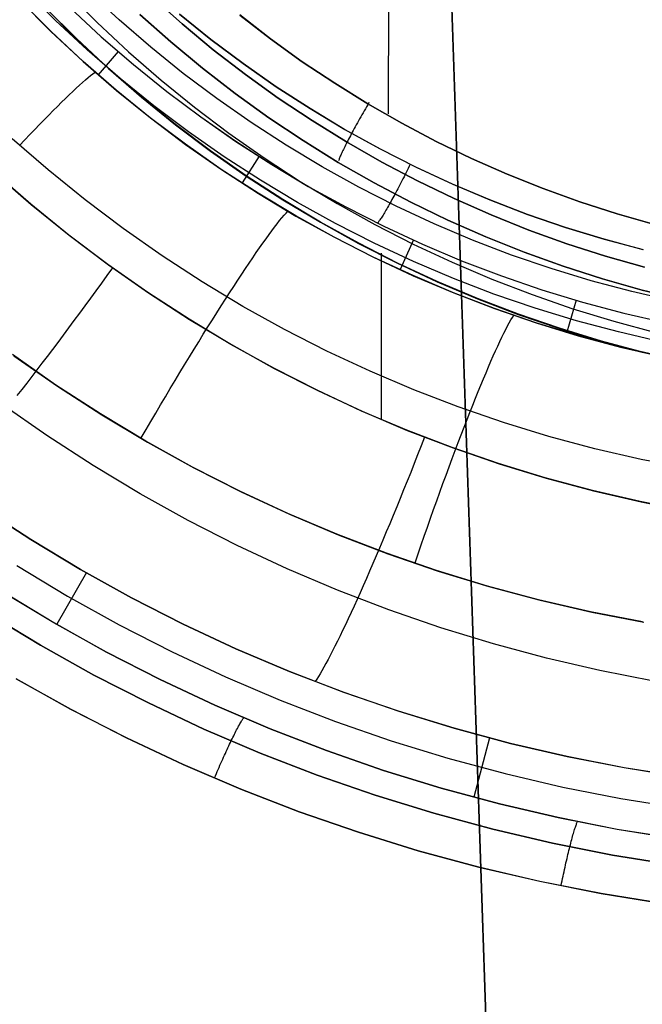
# Model space of a CAD drawing. Header units: millimetres. Extents: x -273 to 273, y -240 to 302.
# Tile 152 of 256: x 151.54 to 160.59, y -180.32 to -166.02. Entities that reach past the tile are written whole.
import ezdxf

# ---------------------------------------------------------------- set-up
doc = ezdxf.new("R2010")
doc.units = ezdxf.units.MM
doc.header["$MEASUREMENT"] = 0
doc.layers.add('IGES level 1', color=7, linetype='Continuous', true_color=0x3e413d)
doc.layers.add('IGES level 2', color=7, linetype='Continuous', true_color=0x008000)

msp = doc.modelspace()

# ---------------------------------------------------------------- linework, layer by layer
at = {"layer": 'IGES level 1'}
for p, q in [((156.901, -167.39, 414.616), (156.902, -163.433, 414.538)), ((152.062, -166.032, 419.494), (151.615, -165.587, 419.458)), ((152.224, -165.618, 411.687), (152.666, -166.06, 411.712)), ((152.984, -166.022, 417.958), (152.538, -165.608, 417.922)), ((152.984, -166.022, 417.958), (152.538, -165.608, 417.922)), ((151.994, -166.191, 420.1), (151.542, -165.74, 420.055)), ((151.546, -165.743, 420.056), (151.997, -166.194, 420.1)), ((153.461, -165.69, 414.123), (153.901, -166.081, 414.159)), ((153.901, -166.081, 414.159), (153.461, -165.69, 414.123)), ((151.915, -165.85, 410.251), (152.364, -166.299, 410.288)), ((152.366, -166.296, 410.288), (151.916, -165.848, 410.251)), ((152.273, -165.848, 418.455), (152.727, -166.269, 418.49)), ((152.273, -165.848, 418.455), (152.727, -166.269, 418.49)), ((153.286, -165.945, 413.633), (153.735, -166.344, 413.667)), ((153.735, -166.344, 413.667), (153.286, -165.945, 413.633)), ((154.318, -166.307, 417.823), (153.861, -165.939, 417.787)), ((153.863, -165.939, 417.787), (154.319, -166.307, 417.823)), ((155.185, -166.3, 414.476), (154.737, -165.953, 414.44)), ((154.737, -165.954, 414.44), (155.185, -166.3, 414.476)), ((152.523, -166.461, 419.53), (152.062, -166.032, 419.494)), ((152.666, -166.06, 411.712), (153.123, -166.487, 411.737)), ((153.444, -166.42, 417.995), (152.984, -166.022, 417.958)), ((153.444, -166.42, 417.995), (152.984, -166.022, 417.958)), ((153.901, -166.081, 414.159), (154.354, -166.457, 414.195)), ((154.354, -166.457, 414.195), (153.901, -166.081, 414.159)), ((152.461, -166.626, 420.146), (151.994, -166.191, 420.1)), ((151.997, -166.194, 420.1), (152.464, -166.629, 420.146)), ((152.364, -166.299, 410.288), (152.829, -166.731, 410.325)), ((152.831, -166.728, 410.326), (152.366, -166.296, 410.288)), ((152.727, -166.269, 418.49), (153.196, -166.674, 418.526)), ((152.727, -166.269, 418.49), (153.196, -166.674, 418.526)), ((153.735, -166.344, 413.667), (154.197, -166.727, 413.702)), ((154.197, -166.727, 413.702), (153.735, -166.344, 413.667)), ((154.787, -166.659, 417.86), (154.318, -166.307, 417.823)), ((154.319, -166.307, 417.823), (154.788, -166.659, 417.86)), ((155.645, -166.631, 414.512), (155.185, -166.3, 414.476)), ((155.185, -166.3, 414.476), (155.646, -166.631, 414.512)), ((152.999, -166.874, 419.567), (152.523, -166.461, 419.53)), ((152.974, -166.482, 418.522), (152.682, -166.821, 420.191)), ((153.123, -166.487, 411.737), (153.595, -166.898, 411.763)), ((153.917, -166.802, 418.033), (153.444, -166.42, 417.995)), ((153.917, -166.802, 418.033), (153.444, -166.42, 417.995)), ((154.354, -166.457, 414.195), (154.82, -166.817, 414.232)), ((154.82, -166.817, 414.232), (154.354, -166.457, 414.195)), ((152.942, -167.044, 420.193), (152.461, -166.626, 420.146)), ((152.464, -166.629, 420.146), (152.946, -167.047, 420.193)), ((153.196, -166.674, 418.526), (153.678, -167.062, 418.562)), ((153.196, -166.674, 418.526), (153.678, -167.062, 418.563)), ((155.267, -166.995, 417.898), (154.787, -166.659, 417.86)), ((154.788, -166.659, 417.86), (155.269, -166.994, 417.898)), ((156.117, -166.945, 414.548), (155.645, -166.631, 414.512)), ((155.646, -166.631, 414.512), (156.117, -166.945, 414.548)), ((152.572, -166.832, 420.448), (152.606, -166.805, 420.318)), ((152.606, -166.805, 420.318), (152.636, -166.781, 420.187)), ((152.829, -166.731, 410.325), (153.309, -167.148, 410.364)), ((153.311, -167.144, 410.364), (152.831, -166.728, 410.326)), ((154.404, -167.167, 418.071), (153.917, -166.802, 418.033)), ((154.404, -167.167, 418.071), (153.917, -166.802, 418.033)), ((154.197, -166.727, 413.702), (154.672, -167.094, 413.738)), ((154.672, -167.094, 413.737), (154.197, -166.727, 413.702)), ((154.82, -166.817, 414.232), (155.298, -167.161, 414.269)), ((155.298, -167.161, 414.269), (154.82, -166.817, 414.232)), ((152.364, -167.016, 421.071), (152.411, -166.972, 420.95)), ((152.411, -166.972, 420.95), (152.455, -166.932, 420.827)), ((152.455, -166.932, 420.827), (152.497, -166.895, 420.703)), ((152.497, -166.895, 420.703), (152.536, -166.862, 420.576)), ((152.536, -166.862, 420.576), (152.572, -166.832, 420.448)), ((153.489, -167.27, 419.605), (152.999, -166.874, 419.567)), ((153.595, -166.898, 411.763), (154.081, -167.292, 411.789)), ((156.599, -167.243, 414.585), (156.117, -166.945, 414.548)), ((156.117, -166.945, 414.548), (156.599, -167.243, 414.585)), ((152.207, -167.165, 421.419), (152.262, -167.112, 421.306)), ((152.262, -167.112, 421.306), (152.314, -167.063, 421.19)), ((152.314, -167.063, 421.19), (152.364, -167.016, 421.071)), ((153.438, -167.445, 420.24), (152.942, -167.044, 420.193)), ((152.946, -167.047, 420.193), (153.441, -167.448, 420.24)), ((153.678, -167.062, 418.562), (154.174, -167.433, 418.599)), ((153.678, -167.062, 418.563), (154.174, -167.434, 418.599)), ((154.672, -167.094, 413.738), (155.16, -167.444, 413.774)), ((155.16, -167.444, 413.774), (154.672, -167.094, 413.737)), ((155.76, -167.313, 417.935), (155.267, -166.995, 417.898)), ((155.269, -166.994, 417.898), (155.761, -167.313, 417.936)), ((152.091, -167.28, 421.639), (152.15, -167.221, 421.53)), ((152.15, -167.221, 421.53), (152.207, -167.165, 421.419)), ((153.309, -167.148, 410.364), (153.803, -167.547, 410.403)), ((153.805, -167.543, 410.403), (153.311, -167.144, 410.364)), ((154.902, -167.515, 418.11), (154.404, -167.167, 418.071)), ((154.902, -167.515, 418.11), (154.404, -167.167, 418.071)), ((155.298, -167.161, 414.269), (155.788, -167.487, 414.307)), ((155.788, -167.487, 414.307), (155.298, -167.161, 414.269)), ((156.598, -167.255, 414.594), (156.58, -167.285, 414.591)), ((156.615, -167.225, 414.595), (156.598, -167.255, 414.594)), ((157.091, -167.524, 414.623), (156.599, -167.243, 414.585)), ((156.599, -167.243, 414.585), (157.091, -167.524, 414.623)), ((151.965, -167.406, 421.846), (152.029, -167.341, 421.744)), ((152.029, -167.341, 421.744), (152.091, -167.28, 421.639)), ((153.993, -167.649, 419.643), (153.489, -167.27, 419.605)), ((154.081, -167.292, 411.789), (154.581, -167.669, 411.816)), ((156.262, -167.615, 417.974), (155.76, -167.313, 417.935)), ((155.761, -167.313, 417.936), (156.264, -167.614, 417.974)), ((156.529, -167.374, 414.577), (156.512, -167.403, 414.57)), ((156.546, -167.344, 414.583), (156.529, -167.374, 414.577)), ((156.563, -167.315, 414.588), (156.546, -167.344, 414.583)), ((156.58, -167.285, 414.591), (156.563, -167.315, 414.588)), ((151.761, -167.615, 422.134), (151.831, -167.542, 422.041)), ((151.831, -167.542, 422.041), (151.899, -167.473, 421.945)), ((151.899, -167.473, 421.945), (151.965, -167.406, 421.846)), ((153.948, -167.829, 420.288), (153.438, -167.445, 420.24)), ((153.441, -167.448, 420.24), (153.951, -167.831, 420.289)), ((154.312, -167.925, 410.443), (153.805, -167.543, 410.403)), ((154.174, -167.433, 418.599), (154.682, -167.787, 418.637)), ((154.174, -167.434, 418.599), (154.682, -167.788, 418.637)), ((155.413, -167.845, 418.149), (154.902, -167.515, 418.11)), ((155.413, -167.845, 418.149), (154.902, -167.515, 418.11)), ((155.16, -167.444, 413.774), (155.659, -167.777, 413.81)), ((155.659, -167.777, 413.81), (155.16, -167.444, 413.774)), ((155.788, -167.487, 414.307), (156.289, -167.797, 414.345)), ((156.289, -167.797, 414.345), (155.788, -167.487, 414.307)), ((156.447, -167.519, 414.531), (156.431, -167.547, 414.518)), ((156.463, -167.49, 414.542), (156.447, -167.519, 414.531)), ((156.479, -167.461, 414.553), (156.463, -167.49, 414.542)), ((156.495, -167.432, 414.562), (156.479, -167.461, 414.553)), ((156.512, -167.403, 414.57), (156.495, -167.432, 414.562)), ((157.592, -167.788, 414.66), (157.091, -167.524, 414.623)), ((157.091, -167.524, 414.623), (157.592, -167.788, 414.66)), ((151.689, -167.69, 422.223), (151.761, -167.615, 422.134)), ((153.803, -167.547, 410.403), (154.311, -167.928, 410.443)), ((154.51, -168.01, 419.682), (153.993, -167.649, 419.643)), ((154.581, -167.669, 411.816), (155.093, -168.028, 411.843)), ((156.775, -167.898, 418.013), (156.262, -167.615, 417.974)), ((156.264, -167.614, 417.974), (156.777, -167.897, 418.013)), ((156.358, -167.681, 414.438), (156.345, -167.707, 414.419)), ((156.372, -167.655, 414.456), (156.358, -167.681, 414.438)), ((156.386, -167.629, 414.473), (156.372, -167.655, 414.456)), ((156.401, -167.602, 414.489), (156.386, -167.629, 414.473)), ((156.416, -167.575, 414.504), (156.401, -167.602, 414.489)), ((156.431, -167.547, 414.518), (156.416, -167.575, 414.504)), ((151.954, -168.203, 422.402), (151.432, -167.749, 422.355)), ((151.54, -167.846, 422.39), (151.615, -167.767, 422.308)), ((151.615, -167.767, 422.308), (151.689, -167.69, 422.223)), ((154.47, -168.195, 420.337), (153.948, -167.829, 420.288)), ((153.951, -167.831, 420.289), (154.474, -168.197, 420.338)), ((154.682, -167.787, 418.637), (155.203, -168.123, 418.675)), ((154.682, -167.788, 418.637), (155.203, -168.124, 418.675)), ((155.659, -167.777, 413.81), (156.17, -168.093, 413.847)), ((156.17, -168.093, 413.847), (155.659, -167.777, 413.81)), ((156.284, -167.824, 414.311), (156.273, -167.845, 414.287)), ((156.295, -167.802, 414.334), (156.284, -167.824, 414.311)), ((156.289, -167.797, 414.345), (156.8, -168.089, 414.384)), ((156.8, -168.089, 414.384), (156.289, -167.797, 414.345)), ((156.306, -167.78, 414.356), (156.295, -167.802, 414.334)), ((156.319, -167.756, 414.378), (156.306, -167.78, 414.356)), ((156.331, -167.732, 414.399), (156.319, -167.756, 414.378)), ((156.345, -167.707, 414.419), (156.331, -167.732, 414.399)), ((158.103, -168.035, 414.698), (157.592, -167.788, 414.66)), ((157.592, -167.788, 414.66), (158.103, -168.035, 414.698)), ((154.311, -167.928, 410.443), (154.832, -168.292, 410.483)), ((154.833, -168.288, 410.484), (154.312, -167.925, 410.443)), ((155.935, -168.158, 418.189), (155.413, -167.845, 418.149)), ((155.935, -168.158, 418.189), (155.413, -167.845, 418.149)), ((156.212, -167.972, 414.101), (156.205, -167.987, 414.072)), ((156.219, -167.956, 414.13), (156.212, -167.972, 414.101)), ((156.227, -167.94, 414.158), (156.219, -167.956, 414.13)), ((156.235, -167.922, 414.185), (156.227, -167.94, 414.158)), ((156.244, -167.904, 414.211), (156.235, -167.922, 414.185)), ((156.253, -167.885, 414.237), (156.244, -167.904, 414.211)), ((156.263, -167.865, 414.263), (156.253, -167.885, 414.237)), ((156.273, -167.845, 414.287), (156.263, -167.865, 414.263)), ((157.298, -168.163, 418.052), (156.775, -167.898, 418.013)), ((156.777, -167.897, 418.013), (157.299, -168.163, 418.052)), ((155.038, -168.352, 419.721), (154.51, -168.01, 419.682)), ((155.02, -168.004, 418.672), (154.773, -168.391, 420.384)), ((155.093, -168.028, 411.843), (155.617, -168.369, 411.87)), ((156.17, -168.093, 413.847), (156.691, -168.391, 413.885)), ((156.691, -168.391, 413.884), (156.17, -168.093, 413.847)), ((156.176, -168.06, 413.888), (156.173, -168.069, 413.856)), ((156.18, -168.05, 413.919), (156.176, -168.06, 413.888)), ((156.184, -168.039, 413.951), (156.18, -168.05, 413.919)), ((156.188, -168.027, 413.982), (156.184, -168.039, 413.951)), ((156.193, -168.015, 414.012), (156.188, -168.027, 413.982)), ((156.199, -168.002, 414.042), (156.193, -168.015, 414.012)), ((156.205, -167.987, 414.072), (156.199, -168.002, 414.042)), ((156.8, -168.089, 414.384), (157.321, -168.363, 414.423)), ((157.321, -168.363, 414.423), (156.8, -168.089, 414.384)), ((158.621, -168.263, 414.736), (158.103, -168.035, 414.698)), ((158.103, -168.035, 414.698), (158.621, -168.263, 414.736)), ((151.701, -168.701, 410.293), (151.165, -168.235, 410.25)), ((151.17, -168.239, 410.25), (151.707, -168.705, 410.293)), ((152.492, -168.638, 422.45), (151.954, -168.203, 422.402)), ((155.005, -168.542, 420.387), (154.47, -168.195, 420.337)), ((154.474, -168.197, 420.338), (155.008, -168.544, 420.387)), ((155.203, -168.123, 418.675), (155.734, -168.441, 418.713)), ((155.203, -168.124, 418.675), (155.734, -168.441, 418.713)), ((156.467, -168.452, 418.229), (155.935, -168.158, 418.189)), ((156.467, -168.452, 418.229), (155.935, -168.158, 418.189)), ((157.155, -168.241, 418.061), (157.14, -168.271, 418.066)), ((157.17, -168.211, 418.057), (157.155, -168.241, 418.061)), ((157.186, -168.18, 418.055), (157.17, -168.211, 418.057)), ((157.201, -168.149, 418.053), (157.186, -168.18, 418.055)), ((157.216, -168.119, 418.053), (157.201, -168.149, 418.053)), ((157.83, -168.41, 418.091), (157.298, -168.163, 418.052)), ((157.299, -168.163, 418.052), (157.831, -168.41, 418.091)), ((154.832, -168.292, 410.483), (155.365, -168.637, 410.524)), ((155.366, -168.633, 410.524), (154.833, -168.288, 410.484)), ((155.579, -168.676, 419.761), (155.038, -168.352, 419.721)), ((155.617, -168.369, 411.87), (156.153, -168.692, 411.898)), ((156.691, -168.391, 413.885), (157.223, -168.67, 413.922)), ((157.222, -168.67, 413.922), (156.691, -168.391, 413.884)), ((157.079, -168.39, 418.097), (157.064, -168.419, 418.108)), ((157.094, -168.361, 418.088), (157.079, -168.39, 418.097)), ((157.109, -168.331, 418.079), (157.094, -168.361, 418.088)), ((157.125, -168.301, 418.072), (157.109, -168.331, 418.079)), ((157.14, -168.271, 418.066), (157.125, -168.301, 418.072)), ((157.321, -168.363, 414.423), (157.851, -168.619, 414.463)), ((157.851, -168.619, 414.463), (157.321, -168.363, 414.423)), ((159.147, -168.474, 414.775), (158.621, -168.263, 414.736)), ((158.621, -168.263, 414.736), (159.147, -168.474, 414.775)), ((155.552, -168.87, 420.437), (155.005, -168.542, 420.387)), ((155.008, -168.544, 420.387), (155.555, -168.872, 420.437)), ((155.734, -168.441, 418.713), (156.277, -168.74, 418.752)), ((155.734, -168.441, 418.713), (156.277, -168.74, 418.752)), ((157.009, -168.727, 418.27), (156.467, -168.452, 418.229)), ((157.009, -168.727, 418.27), (156.467, -168.452, 418.229)), ((157.005, -168.53, 418.161), (156.991, -168.557, 418.177)), ((157.02, -168.503, 418.146), (157.005, -168.53, 418.161)), ((157.035, -168.475, 418.132), (157.02, -168.503, 418.146)), ((157.049, -168.447, 418.119), (157.035, -168.475, 418.132)), ((157.064, -168.419, 418.108), (157.049, -168.447, 418.119)), ((158.369, -168.639, 418.131), (157.83, -168.41, 418.091)), ((157.831, -168.41, 418.091), (158.37, -168.638, 418.131)), ((159.68, -168.666, 414.814), (159.147, -168.474, 414.775)), ((159.147, -168.474, 414.775), (159.68, -168.666, 414.814)), ((153.044, -169.054, 422.498), (152.492, -168.638, 422.45)), ((155.365, -168.637, 410.524), (155.909, -168.963, 410.566)), ((155.911, -168.96, 410.566), (155.366, -168.633, 410.524)), ((156.13, -168.981, 419.801), (155.579, -168.676, 419.761)), ((156.923, -168.681, 418.271), (156.91, -168.704, 418.293)), ((156.936, -168.658, 418.25), (156.923, -168.681, 418.271)), ((156.949, -168.633, 418.231), (156.936, -168.658, 418.25)), ((156.963, -168.608, 418.212), (156.949, -168.633, 418.231)), ((156.977, -168.583, 418.194), (156.963, -168.608, 418.212)), ((156.991, -168.557, 418.177), (156.977, -168.583, 418.194)), ((157.763, -168.931, 413.96), (157.222, -168.67, 413.922)), ((157.223, -168.67, 413.922), (157.763, -168.931, 413.96)), ((157.851, -168.619, 414.463), (158.39, -168.856, 414.502)), ((158.39, -168.856, 414.502), (157.851, -168.619, 414.463)), ((158.917, -168.848, 418.171), (158.369, -168.639, 418.131)), ((158.37, -168.638, 418.131), (158.918, -168.848, 418.171)), ((160.219, -168.839, 414.852), (159.68, -168.666, 414.814)), ((159.68, -168.666, 414.814), (160.22, -168.839, 414.852)), ((152.254, -169.148, 410.336), (151.701, -168.701, 410.293)), ((151.707, -168.705, 410.293), (152.261, -169.152, 410.337)), ((155.382, -168.861, 420.709), (155.41, -168.828, 420.577)), ((155.41, -168.828, 420.577), (155.437, -168.799, 420.443)), ((156.153, -168.692, 411.898), (156.7, -168.995, 411.926)), ((156.277, -168.74, 418.752), (156.829, -169.02, 418.791)), ((156.277, -168.74, 418.752), (156.829, -169.02, 418.791)), ((156.84, -168.824, 418.437), (156.83, -168.841, 418.463)), ((156.851, -168.806, 418.411), (156.84, -168.824, 418.437)), ((156.862, -168.787, 418.386), (156.851, -168.806, 418.411)), ((156.874, -168.767, 418.361), (156.862, -168.787, 418.386)), ((156.886, -168.747, 418.338), (156.874, -168.767, 418.361)), ((156.898, -168.726, 418.315), (156.886, -168.747, 418.338)), ((156.91, -168.704, 418.293), (156.898, -168.726, 418.315)), ((157.56, -168.983, 418.311), (157.009, -168.727, 418.27)), ((157.56, -168.983, 418.311), (157.009, -168.727, 418.27)), ((155.282, -168.984, 421.095), (155.317, -168.939, 420.968)), ((155.317, -168.939, 420.968), (155.351, -168.898, 420.839)), ((155.351, -168.898, 420.839), (155.382, -168.861, 420.709)), ((156.109, -169.179, 420.488), (155.552, -168.87, 420.437)), ((155.555, -168.872, 420.437), (156.113, -169.18, 420.488)), ((155.909, -168.963, 410.566), (156.465, -169.271, 410.608)), ((156.466, -169.267, 410.608), (155.911, -168.96, 410.566)), ((156.747, -168.965, 418.76), (156.741, -168.973, 418.792)), ((156.753, -168.957, 418.728), (156.747, -168.965, 418.76)), ((156.76, -168.948, 418.697), (156.753, -168.957, 418.728)), ((156.767, -168.938, 418.666), (156.76, -168.948, 418.697)), ((156.775, -168.927, 418.636), (156.767, -168.938, 418.666)), ((156.783, -168.914, 418.606), (156.775, -168.927, 418.636)), ((156.792, -168.902, 418.576), (156.783, -168.914, 418.606)), ((156.801, -168.888, 418.547), (156.792, -168.902, 418.576)), ((156.81, -168.873, 418.518), (156.801, -168.888, 418.547)), ((156.82, -168.857, 418.491), (156.81, -168.873, 418.518)), ((156.83, -168.841, 418.463), (156.82, -168.857, 418.491)), ((157.763, -168.931, 413.96), (158.312, -169.173, 413.999)), ((158.312, -169.173, 413.998), (157.763, -168.931, 413.96)), ((158.39, -168.856, 414.502), (158.936, -169.075, 414.542)), ((158.936, -169.075, 414.542), (158.39, -168.856, 414.502)), ((159.471, -169.039, 418.211), (158.917, -168.848, 418.171)), ((158.918, -168.848, 418.171), (159.472, -169.038, 418.211)), ((160.764, -168.994, 414.891), (160.219, -168.839, 414.852)), ((160.22, -168.839, 414.852), (160.765, -168.994, 414.891)), ((153.611, -169.451, 422.547), (153.044, -169.054, 422.498)), ((155.163, -169.142, 421.463), (155.205, -169.085, 421.342)), ((155.205, -169.085, 421.342), (155.244, -169.033, 421.22)), ((155.244, -169.033, 421.22), (155.282, -168.984, 421.095)), ((156.692, -169.267, 419.842), (156.13, -168.981, 419.801)), ((156.7, -168.995, 411.926), (157.257, -169.279, 411.954)), ((156.829, -169.02, 418.791), (157.391, -169.28, 418.83)), ((156.829, -169.02, 418.791), (157.391, -169.28, 418.83)), ((158.12, -169.22, 418.352), (157.56, -168.983, 418.311)), ((158.12, -169.22, 418.352), (157.56, -168.983, 418.311)), ((158.936, -169.075, 414.542), (159.49, -169.275, 414.582)), ((159.49, -169.275, 414.582), (158.936, -169.075, 414.542)), ((160.032, -169.21, 418.251), (159.471, -169.039, 418.211)), ((159.472, -169.038, 418.211), (160.032, -169.209, 418.251)), ((152.822, -169.575, 410.381), (152.254, -169.148, 410.336)), ((152.261, -169.152, 410.337), (152.829, -169.579, 410.381)), ((155.074, -169.265, 421.696), (155.12, -169.202, 421.58)), ((155.12, -169.202, 421.58), (155.163, -169.142, 421.463)), ((156.678, -169.468, 420.539), (156.109, -169.179, 420.488)), ((156.113, -169.18, 420.488), (156.681, -169.47, 420.54)), ((157.262, -169.218, 418.828), (157.067, -169.648, 420.586)), ((158.688, -169.438, 418.393), (158.12, -169.22, 418.352)), ((158.688, -169.438, 418.393), (158.12, -169.22, 418.352)), ((158.312, -169.173, 413.999), (158.87, -169.396, 414.037)), ((158.87, -169.396, 414.037), (158.312, -169.173, 413.998)), ((160.032, -169.209, 418.251), (160.599, -169.36, 418.291)), ((160.598, -169.361, 418.291), (160.032, -169.21, 418.251)), ((154.928, -169.477, 422.024), (154.978, -169.403, 421.918)), ((154.978, -169.403, 421.918), (155.027, -169.332, 421.808)), ((155.027, -169.332, 421.808), (155.074, -169.265, 421.696)), ((156.465, -169.271, 410.608), (157.031, -169.558, 410.65)), ((157.032, -169.555, 410.65), (156.466, -169.267, 410.608)), ((157.263, -169.533, 419.883), (156.692, -169.267, 419.842)), ((157.257, -169.279, 411.954), (157.824, -169.544, 411.982)), ((157.391, -169.28, 418.83), (157.961, -169.521, 418.87)), ((157.391, -169.28, 418.83), (157.961, -169.521, 418.87)), ((158.87, -169.396, 414.037), (159.434, -169.599, 414.076)), ((159.434, -169.6, 414.076), (158.87, -169.396, 414.037)), ((159.49, -169.275, 414.582), (160.05, -169.455, 414.623)), ((160.05, -169.455, 414.623), (159.49, -169.275, 414.582)), ((154.191, -169.828, 422.597), (153.611, -169.451, 422.547)), ((154.875, -169.554, 422.127), (154.928, -169.477, 422.024)), ((157.255, -169.737, 420.591), (156.678, -169.468, 420.539)), ((156.681, -169.47, 420.54), (157.259, -169.739, 420.591)), ((156.795, -171.826, 410.689), (156.796, -169.411, 410.641)), ((157.843, -169.778, 419.924), (157.263, -169.533, 419.883)), ((157.824, -169.544, 411.982), (158.4, -169.789, 412.011)), ((157.961, -169.521, 418.87), (158.54, -169.742, 418.91)), ((157.961, -169.521, 418.87), (158.54, -169.742, 418.91)), ((159.263, -169.635, 418.434), (158.688, -169.438, 418.393)), ((159.263, -169.635, 418.434), (158.688, -169.438, 418.393)), ((160.05, -169.455, 414.623), (160.617, -169.616, 414.663)), ((160.617, -169.616, 414.663), (160.05, -169.455, 414.623)), ((152.888, -169.625, 410.403), (152.808, -169.736, 410.402)), ((153.405, -169.983, 410.426), (152.822, -169.575, 410.381)), ((152.829, -169.579, 410.381), (153.412, -169.987, 410.426)), ((154.766, -169.718, 422.324), (154.821, -169.634, 422.227)), ((154.821, -169.634, 422.227), (154.875, -169.554, 422.127)), ((157.031, -169.558, 410.65), (157.607, -169.826, 410.692)), ((157.608, -169.822, 410.692), (157.032, -169.555, 410.65)), ((159.844, -169.812, 418.476), (159.263, -169.635, 418.434)), ((159.844, -169.812, 418.476), (159.263, -169.635, 418.434)), ((159.434, -169.599, 414.076), (160.006, -169.783, 414.114)), ((160.006, -169.784, 414.114), (159.434, -169.6, 414.076)), ((152.808, -169.736, 410.402), (152.729, -169.846, 410.407)), ((154.784, -170.184, 422.648), (154.191, -169.828, 422.597)), ((154.65, -169.893, 422.506), (154.709, -169.804, 422.417)), ((154.709, -169.804, 422.417), (154.766, -169.718, 422.324)), ((157.842, -169.986, 420.643), (157.255, -169.737, 420.591)), ((157.259, -169.739, 420.591), (157.846, -169.987, 420.643)), ((157.607, -169.826, 410.692), (158.191, -170.073, 410.735)), ((158.192, -170.07, 410.735), (157.608, -169.822, 410.692)), ((158.431, -170.004, 419.965), (157.843, -169.778, 419.924)), ((158.4, -169.789, 412.011), (158.984, -170.013, 412.04)), ((158.54, -169.742, 418.91), (159.125, -169.942, 418.95)), ((158.54, -169.742, 418.91), (159.125, -169.943, 418.95)), ((160.432, -169.969, 418.518), (159.844, -169.812, 418.476)), ((160.432, -169.969, 418.518), (159.844, -169.812, 418.476)), ((160.006, -169.783, 414.114), (160.583, -169.947, 414.153)), ((160.583, -169.947, 414.153), (160.006, -169.784, 414.114)), ((152.649, -169.956, 410.416), (152.569, -170.065, 410.429)), ((152.729, -169.846, 410.407), (152.649, -169.956, 410.416)), ((154.591, -169.985, 422.592), (154.65, -169.893, 422.506)), ((159.125, -169.942, 418.95), (159.718, -170.122, 418.99)), ((159.125, -169.943, 418.95), (159.718, -170.123, 418.99)), ((161.024, -170.105, 418.559), (160.432, -169.969, 418.518)), ((161.024, -170.105, 418.559), (160.432, -169.969, 418.518)), ((160.583, -169.947, 414.153), (161.166, -170.091, 414.192)), ((161.166, -170.091, 414.192), (160.583, -169.947, 414.153)), ((152.569, -170.065, 410.429), (152.489, -170.174, 410.447)), ((154.001, -170.369, 410.471), (153.405, -169.983, 410.426)), ((153.412, -169.987, 410.426), (154.008, -170.374, 410.472)), ((154.467, -170.177, 422.752), (154.53, -170.08, 422.674)), ((154.53, -170.08, 422.674), (154.591, -169.985, 422.592)), ((158.438, -170.215, 420.695), (157.842, -169.986, 420.643)), ((157.846, -169.987, 420.643), (158.441, -170.216, 420.695)), ((158.191, -170.073, 410.735), (158.784, -170.3, 410.778)), ((158.785, -170.296, 410.778), (158.192, -170.07, 410.735)), ((159.027, -170.209, 420.007), (158.431, -170.004, 419.965)), ((158.984, -170.013, 412.04), (159.575, -170.217, 412.068)), ((159.624, -170.092, 418.987), (159.488, -170.556, 420.793)), ((152.489, -170.174, 410.447), (152.41, -170.283, 410.47)), ((154.404, -170.277, 422.826), (154.467, -170.177, 422.752)), ((155.388, -170.52, 422.699), (154.784, -170.184, 422.648)), ((159.04, -170.422, 420.748), (158.438, -170.215, 420.695)), ((158.441, -170.216, 420.695), (159.044, -170.423, 420.748)), ((159.629, -170.393, 420.048), (159.027, -170.209, 420.007)), ((159.575, -170.217, 412.068), (160.173, -170.4, 412.097)), ((159.718, -170.122, 418.99), (160.316, -170.281, 419.03)), ((159.718, -170.123, 418.99), (160.316, -170.282, 419.03)), ((152.33, -170.39, 410.497), (152.251, -170.496, 410.529)), ((152.41, -170.283, 410.47), (152.33, -170.39, 410.497)), ((154.61, -170.735, 410.518), (154.001, -170.369, 410.471)), ((154.008, -170.374, 410.472), (154.618, -170.739, 410.518)), ((154.275, -170.482, 422.961), (154.34, -170.378, 422.895)), ((154.34, -170.378, 422.895), (154.404, -170.277, 422.826)), ((158.653, -170.422, 421.121), (158.676, -170.38, 420.991)), ((158.676, -170.38, 420.991), (158.698, -170.343, 420.86)), ((158.698, -170.343, 420.86), (158.719, -170.31, 420.728)), ((158.784, -170.3, 410.778), (159.385, -170.507, 410.821)), ((159.385, -170.502, 410.821), (158.785, -170.296, 410.778)), ((160.238, -170.555, 420.09), (159.629, -170.393, 420.048)), ((160.173, -170.4, 412.097), (160.777, -170.562, 412.126)), ((160.316, -170.281, 419.03), (160.92, -170.42, 419.07)), ((160.316, -170.282, 419.03), (160.92, -170.42, 419.07)), ((152.251, -170.496, 410.529), (152.173, -170.602, 410.565)), ((154.208, -170.589, 423.022), (154.275, -170.482, 422.961)), ((156.005, -170.834, 422.75), (155.388, -170.52, 422.699)), ((158.575, -170.573, 421.498), (158.602, -170.518, 421.374)), ((158.602, -170.518, 421.374), (158.628, -170.468, 421.248)), ((158.628, -170.468, 421.248), (158.653, -170.422, 421.121)), ((159.65, -170.608, 420.8), (159.04, -170.422, 420.748)), ((159.044, -170.423, 420.748), (159.653, -170.609, 420.801)), ((159.993, -170.687, 410.865), (159.385, -170.502, 410.821)), ((159.385, -170.507, 410.821), (159.992, -170.692, 410.865)), ((152.173, -170.602, 410.565), (152.095, -170.706, 410.606)), ((154.142, -170.697, 423.079), (154.208, -170.589, 423.022)), ((158.517, -170.693, 421.739), (158.547, -170.631, 421.619)), ((158.547, -170.631, 421.619), (158.575, -170.573, 421.498)), ((160.266, -170.773, 420.853), (159.65, -170.608, 420.8)), ((159.653, -170.609, 420.801), (160.269, -170.774, 420.853)), ((160.606, -170.851, 410.908), (159.993, -170.687, 410.865)), ((160.851, -170.697, 420.132), (160.238, -170.555, 420.09)), ((152.018, -170.808, 410.651), (151.941, -170.91, 410.7)), ((152.095, -170.706, 410.606), (152.018, -170.808, 410.651)), ((154.006, -170.918, 423.179), (154.074, -170.806, 423.131)), ((154.074, -170.806, 423.131), (154.142, -170.697, 423.079)), ((155.232, -171.08, 410.564), (154.61, -170.735, 410.518)), ((154.618, -170.739, 410.518), (155.24, -171.084, 410.565)), ((158.421, -170.904, 422.082), (158.454, -170.83, 421.97)), ((158.454, -170.83, 421.97), (158.486, -170.76, 421.856)), ((158.486, -170.76, 421.856), (158.517, -170.693, 421.739)), ((159.992, -170.692, 410.865), (160.605, -170.855, 410.908)), ((160.887, -170.916, 420.906), (160.266, -170.773, 420.853)), ((160.269, -170.774, 420.853), (160.89, -170.917, 420.906)), ((152.067, -171.326, 423.289), (151.435, -170.884, 423.241)), ((151.456, -170.901, 423.242), (152.089, -171.342, 423.291)), ((151.941, -170.91, 410.7), (151.865, -171.009, 410.754)), ((153.937, -171.031, 423.222), (154.006, -170.918, 423.179)), ((156.631, -171.126, 422.802), (156.005, -170.834, 422.75)), ((158.387, -170.981, 422.19), (158.421, -170.904, 422.082)), ((151.79, -171.107, 410.812), (151.716, -171.203, 410.874)), ((151.865, -171.009, 410.754), (151.79, -171.107, 410.812)), ((153.868, -171.145, 423.261), (153.937, -171.031, 423.222)), ((155.865, -171.402, 410.611), (155.232, -171.08, 410.564)), ((155.24, -171.084, 410.565), (155.873, -171.406, 410.612)), ((158.316, -171.147, 422.399), (158.352, -171.063, 422.296)), ((158.352, -171.063, 422.296), (158.387, -170.981, 422.19)), ((151.716, -171.203, 410.874), (151.644, -171.298, 410.94)), ((153.728, -171.378, 423.324), (153.798, -171.261, 423.295)), ((153.798, -171.261, 423.295), (153.868, -171.145, 423.261)), ((157.268, -171.396, 422.854), (156.631, -171.126, 422.802)), ((158.241, -171.326, 422.595), (158.279, -171.235, 422.499)), ((158.279, -171.235, 422.499), (158.316, -171.147, 422.399)), ((151.572, -171.39, 411.011), (151.502, -171.48, 411.085)), ((151.644, -171.298, 410.94), (151.572, -171.39, 411.011)), ((152.715, -171.746, 423.339), (152.067, -171.326, 423.289)), ((152.089, -171.342, 423.291), (152.736, -171.76, 423.341)), ((153.658, -171.495, 423.349), (153.728, -171.378, 423.324)), ((156.509, -171.703, 410.659), (155.865, -171.402, 410.611)), ((157.913, -171.644, 422.906), (157.268, -171.396, 422.854)), ((158.202, -171.421, 422.688), (158.241, -171.326, 422.595)), ((153.588, -171.614, 423.369), (153.658, -171.495, 423.349)), ((155.873, -171.406, 410.612), (156.518, -171.706, 410.659)), ((158.123, -171.619, 422.862), (158.163, -171.518, 422.777)), ((158.163, -171.518, 422.777), (158.202, -171.421, 422.688)), ((151.938, -172.06, 411.273), (151.284, -171.603, 411.223)), ((153.517, -171.733, 423.383), (153.588, -171.614, 423.369)), ((158.567, -171.869, 422.959), (157.913, -171.644, 422.906)), ((158.082, -171.722, 422.944), (158.123, -171.619, 422.862)), ((153.376, -172.143, 423.389), (152.715, -171.746, 423.339)), ((152.736, -171.76, 423.341), (153.398, -172.156, 423.391)), ((153.447, -171.853, 423.394), (153.517, -171.733, 423.383)), ((157.163, -171.98, 410.706), (156.509, -171.703, 410.659)), ((156.518, -171.706, 410.659), (157.172, -171.984, 410.707)), ((157.998, -171.936, 423.096), (158.04, -171.828, 423.022)), ((158.04, -171.828, 423.022), (158.082, -171.722, 422.944)), ((153.307, -172.093, 423.4), (153.377, -171.973, 423.399)), ((153.377, -171.973, 423.399), (153.447, -171.853, 423.394)), ((157.955, -172.047, 423.166), (157.998, -171.936, 423.096)), ((159.228, -172.071, 423.012), (158.567, -171.869, 422.959)), ((152.607, -172.495, 411.324), (151.938, -172.06, 411.273)), ((157.826, -172.235, 410.754), (157.163, -171.98, 410.706)), ((157.172, -171.984, 410.707), (157.836, -172.238, 410.755)), ((157.423, -172.082, 410.733), (157.372, -172.21, 410.735)), ((157.912, -172.161, 423.231), (157.955, -172.047, 423.166)), ((159.896, -172.25, 423.065), (159.228, -172.071, 423.012)), ((154.051, -172.516, 423.44), (153.376, -172.143, 423.389)), ((153.398, -172.156, 423.391), (154.073, -172.529, 423.441)), ((157.372, -172.21, 410.735), (157.322, -172.339, 410.742)), ((158.498, -172.467, 410.803), (157.826, -172.235, 410.754)), ((157.836, -172.238, 410.755), (158.508, -172.47, 410.803)), ((157.868, -172.276, 423.293), (157.912, -172.161, 423.231)), ((160.57, -172.405, 423.117), (159.896, -172.25, 423.065)), ((157.322, -172.339, 410.742), (157.271, -172.467, 410.753)), ((157.78, -172.513, 423.403), (157.824, -172.393, 423.35)), ((157.824, -172.393, 423.35), (157.868, -172.276, 423.293)), ((161.249, -172.537, 423.17), (160.57, -172.405, 423.117)), ((153.292, -172.906, 411.376), (152.607, -172.495, 411.324)), ((154.738, -172.866, 423.491), (154.051, -172.516, 423.44)), ((154.073, -172.529, 423.441), (154.76, -172.878, 423.492)), ((157.271, -172.467, 410.753), (157.221, -172.594, 410.769)), ((157.735, -172.634, 423.452), (157.78, -172.513, 423.403)), ((159.177, -172.675, 410.851), (158.498, -172.467, 410.803)), ((158.508, -172.47, 410.803), (159.188, -172.678, 410.852)), ((157.221, -172.594, 410.769), (157.17, -172.721, 410.79)), ((157.69, -172.757, 423.496), (157.735, -172.634, 423.452)), ((159.864, -172.859, 410.899), (159.177, -172.675, 410.851)), ((159.188, -172.678, 410.852), (159.875, -172.862, 410.9)), ((157.17, -172.721, 410.79), (157.119, -172.847, 410.815)), ((157.645, -172.881, 423.535), (157.69, -172.757, 423.496)), ((153.99, -173.293, 411.428), (153.292, -172.906, 411.376)), ((155.438, -173.192, 423.542), (154.738, -172.866, 423.491)), ((154.76, -172.878, 423.492), (155.46, -173.202, 423.544)), ((157.068, -172.972, 410.845), (157.018, -173.096, 410.88)), ((157.119, -172.847, 410.815), (157.068, -172.972, 410.845)), ((157.6, -173.006, 423.57), (157.645, -172.881, 423.535)), ((160.556, -173.019, 410.948), (159.864, -172.859, 410.899)), ((159.875, -172.862, 410.9), (160.567, -173.022, 410.948)), ((151.703, -173.57, 413.424), (150.995, -173.11, 413.379)), ((150.995, -173.11, 413.378), (151.703, -173.569, 413.424)), ((157.018, -173.096, 410.88), (156.967, -173.219, 410.919)), ((157.554, -173.133, 423.601), (157.6, -173.006, 423.57)), ((161.253, -173.155, 410.996), (160.556, -173.019, 410.948)), ((160.567, -173.022, 410.948), (161.265, -173.157, 410.997)), ((156.148, -173.493, 423.594), (155.438, -173.192, 423.542)), ((155.46, -173.202, 423.544), (156.17, -173.502, 423.596)), ((156.967, -173.219, 410.919), (156.917, -173.34, 410.963)), ((157.464, -173.389, 423.647), (157.509, -173.261, 423.626)), ((157.509, -173.261, 423.626), (157.554, -173.133, 423.601)), ((154.701, -173.656, 411.481), (153.99, -173.293, 411.428)), ((156.917, -173.34, 410.963), (156.867, -173.459, 411.012)), ((157.418, -173.518, 423.664), (157.464, -173.389, 423.647)), ((156.868, -173.769, 423.646), (156.148, -173.493, 423.594)), ((156.17, -173.502, 423.596), (156.89, -173.777, 423.648)), ((156.867, -173.459, 411.012), (156.818, -173.577, 411.064)), ((157.373, -173.648, 423.675), (157.418, -173.518, 423.664)), ((151.703, -173.569, 413.424), (152.427, -174.004, 413.47)), ((152.427, -174.005, 413.47), (151.703, -173.57, 413.424)), ((155.425, -173.993, 411.534), (154.701, -173.656, 411.481)), ((156.769, -173.693, 411.122), (156.72, -173.806, 411.183)), ((156.818, -173.577, 411.064), (156.769, -173.693, 411.122)), ((157.328, -173.778, 423.682), (157.373, -173.648, 423.675)), ((156.72, -173.806, 411.183), (156.672, -173.918, 411.249)), ((157.597, -174.02, 423.699), (156.868, -173.769, 423.646)), ((156.89, -173.777, 423.648), (157.619, -174.027, 423.7)), ((157.284, -173.909, 423.684), (157.328, -173.778, 423.682)), ((151.498, -173.945, 415.016), (152.235, -174.389, 415.068)), ((156.672, -173.918, 411.249), (156.625, -174.027, 411.319)), ((152.514, -174.049, 413.489), (152.083, -174.799, 416.716)), ((152.427, -174.004, 413.47), (153.166, -174.414, 413.516)), ((153.165, -174.414, 413.517), (152.427, -174.005, 413.47)), ((156.159, -174.305, 411.588), (155.425, -173.993, 411.534)), ((156.625, -174.027, 411.319), (156.578, -174.134, 411.392)), ((158.335, -174.245, 423.751), (157.597, -174.02, 423.699)), ((157.619, -174.027, 423.7), (158.356, -174.251, 423.753)), ((156.532, -174.239, 411.47), (156.486, -174.341, 411.552)), ((156.578, -174.134, 411.392), (156.532, -174.239, 411.47)), ((159.08, -174.444, 423.804), (158.335, -174.245, 423.751)), ((158.356, -174.251, 423.753), (159.101, -174.45, 423.806)), ((151.285, -174.322, 416.632), (152.036, -174.775, 416.69)), ((152.035, -174.776, 416.691), (151.285, -174.323, 416.632)), ((152.235, -174.389, 415.068), (152.987, -174.807, 415.122)), ((156.904, -174.591, 411.641), (156.159, -174.305, 411.588)), ((156.486, -174.341, 411.552), (156.442, -174.439, 411.638)), ((153.918, -174.798, 413.564), (153.165, -174.414, 413.517)), ((153.166, -174.414, 413.516), (153.918, -174.797, 413.563)), ((156.398, -174.536, 411.727), (156.355, -174.629, 411.82)), ((156.442, -174.439, 411.638), (156.398, -174.536, 411.727)), ((159.832, -174.617, 423.857), (159.08, -174.444, 423.804)), ((159.101, -174.45, 423.806), (159.853, -174.622, 423.858)), ((151.842, -175.103, 417.242), (151.08, -174.643, 417.184)), ((151.08, -174.643, 417.184), (151.842, -175.103, 417.242)), ((156.355, -174.629, 411.82), (156.314, -174.718, 411.916)), ((157.659, -174.851, 411.695), (156.904, -174.591, 411.641)), ((160.589, -174.764, 423.91), (159.832, -174.617, 423.857)), ((159.853, -174.622, 423.858), (160.61, -174.768, 423.911)), ((152.801, -175.202, 416.75), (152.035, -174.776, 416.691)), ((152.036, -174.775, 416.69), (152.801, -175.202, 416.75)), ((152.987, -174.807, 415.122), (153.754, -175.199, 415.175)), ((153.918, -174.797, 413.563), (154.683, -175.154, 413.611)), ((154.683, -175.155, 413.611), (153.918, -174.798, 413.564)), ((156.273, -174.805, 412.016), (156.233, -174.888, 412.118)), ((156.314, -174.718, 411.916), (156.273, -174.805, 412.016)), ((156.195, -174.968, 412.224), (156.157, -175.045, 412.333)), ((156.233, -174.888, 412.118), (156.195, -174.968, 412.224)), ((158.422, -175.085, 411.75), (157.659, -174.851, 411.695)), ((152.619, -175.536, 417.302), (151.842, -175.103, 417.242)), ((151.842, -175.103, 417.242), (152.619, -175.536, 417.302)), ((156.121, -175.117, 412.445), (156.086, -175.186, 412.56)), ((156.157, -175.045, 412.333), (156.121, -175.117, 412.445)), ((159.193, -175.292, 411.804), (158.422, -175.085, 411.75)), ((152.801, -175.202, 416.75), (153.581, -175.601, 416.81)), ((153.581, -175.602, 416.81), (152.801, -175.202, 416.75)), ((153.754, -175.199, 415.175), (154.533, -175.563, 415.23)), ((154.683, -175.154, 413.611), (155.46, -175.484, 413.658)), ((155.46, -175.485, 413.659), (154.683, -175.155, 413.611)), ((156.053, -175.251, 412.677), (156.02, -175.313, 412.796)), ((156.086, -175.186, 412.56), (156.053, -175.251, 412.677)), ((155.989, -175.37, 412.918), (155.96, -175.423, 413.042)), ((156.02, -175.313, 412.796), (155.989, -175.37, 412.918)), ((159.971, -175.472, 411.858), (159.193, -175.292, 411.804)), ((153.411, -175.942, 417.362), (152.619, -175.536, 417.302)), ((152.619, -175.536, 417.302), (153.411, -175.942, 417.362)), ((155.46, -175.484, 413.658), (156.248, -175.787, 413.706)), ((156.248, -175.788, 413.707), (155.46, -175.485, 413.659)), ((155.905, -175.518, 413.296), (155.88, -175.559, 413.426)), ((155.932, -175.473, 413.168), (155.905, -175.518, 413.296)), ((155.96, -175.423, 413.042), (155.932, -175.473, 413.168)), ((160.754, -175.625, 411.913), (159.971, -175.472, 411.858)), ((152.283, -176.035, 417.488), (151.488, -175.592, 417.429)), ((151.489, -175.592, 417.429), (152.283, -176.034, 417.488)), ((153.581, -175.601, 416.81), (154.375, -175.974, 416.87)), ((154.375, -175.974, 416.87), (153.581, -175.602, 416.81)), ((154.533, -175.563, 415.23), (155.324, -175.9, 415.284)), ((155.857, -175.595, 413.557), (155.835, -175.628, 413.689)), ((155.88, -175.559, 413.426), (155.857, -175.595, 413.557)), ((156.248, -175.787, 413.706), (157.047, -176.062, 413.754)), ((157.046, -176.063, 413.755), (156.248, -175.788, 413.707)), ((154.216, -176.32, 417.422), (153.411, -175.942, 417.362)), ((153.411, -175.942, 417.362), (154.216, -176.32, 417.422)), ((154.375, -175.974, 416.87), (155.181, -176.318, 416.931)), ((155.18, -176.318, 416.931), (154.375, -175.974, 416.87)), ((155.324, -175.9, 415.284), (156.127, -176.209, 415.339)), ((152.283, -176.034, 417.488), (153.093, -176.449, 417.548)), ((153.093, -176.45, 417.548), (152.283, -176.035, 417.488)), ((157.854, -176.31, 413.803), (157.046, -176.063, 413.755)), ((157.047, -176.062, 413.754), (157.854, -176.309, 413.803)), ((154.722, -176.277, 417.225), (154.732, -176.26, 417.196)), ((154.732, -176.26, 417.196), (154.74, -176.244, 417.167)), ((154.74, -176.244, 417.167), (154.749, -176.23, 417.138)), ((154.749, -176.23, 417.138), (154.757, -176.216, 417.108)), ((154.757, -176.216, 417.108), (154.764, -176.203, 417.077)), ((154.764, -176.203, 417.077), (154.772, -176.191, 417.046)), ((154.772, -176.191, 417.046), (154.778, -176.18, 417.014)), ((154.778, -176.18, 417.014), (154.785, -176.17, 416.982)), ((154.785, -176.17, 416.982), (154.791, -176.161, 416.95)), ((154.791, -176.161, 416.95), (154.797, -176.153, 416.917)), ((156.127, -176.209, 415.339), (156.94, -176.491, 415.395)), ((155.035, -176.669, 417.483), (154.216, -176.32, 417.422)), ((154.216, -176.32, 417.422), (155.035, -176.669, 417.483)), ((154.65, -176.417, 417.403), (154.661, -176.395, 417.38)), ((154.661, -176.395, 417.38), (154.672, -176.373, 417.356)), ((154.672, -176.373, 417.356), (154.683, -176.352, 417.331)), ((154.683, -176.352, 417.331), (154.693, -176.332, 417.306)), ((154.693, -176.332, 417.306), (154.703, -176.313, 417.279)), ((154.703, -176.313, 417.279), (154.713, -176.294, 417.252)), ((154.713, -176.294, 417.252), (154.722, -176.277, 417.225)), ((155.998, -176.634, 416.992), (155.18, -176.318, 416.931)), ((155.181, -176.318, 416.931), (155.998, -176.634, 416.992)), ((157.854, -176.309, 413.803), (158.669, -176.529, 413.851)), ((158.669, -176.529, 413.852), (157.854, -176.31, 413.803)), ((153.093, -176.449, 417.548), (153.917, -176.835, 417.608)), ((153.917, -176.836, 417.608), (153.093, -176.45, 417.548)), ((154.579, -176.565, 417.521), (154.591, -176.539, 417.504)), ((154.591, -176.539, 417.504), (154.603, -176.514, 417.486)), ((154.603, -176.514, 417.486), (154.615, -176.489, 417.467)), ((154.615, -176.489, 417.467), (154.627, -176.464, 417.447)), ((154.627, -176.464, 417.447), (154.639, -176.441, 417.425)), ((154.639, -176.441, 417.425), (154.65, -176.417, 417.403)), ((156.94, -176.491, 415.395), (157.762, -176.743, 415.45)), ((158.367, -176.448, 413.838), (158.138, -177.307, 417.158)), ((159.492, -176.72, 413.9), (158.669, -176.529, 413.852)), ((158.669, -176.529, 413.851), (159.492, -176.719, 413.899)), ((154.516, -176.701, 417.592), (154.529, -176.673, 417.58)), ((154.529, -176.673, 417.58), (154.542, -176.645, 417.567)), ((154.542, -176.645, 417.567), (154.554, -176.618, 417.553)), ((154.554, -176.618, 417.553), (154.567, -176.591, 417.537)), ((154.567, -176.591, 417.537), (154.579, -176.565, 417.521)), ((155.865, -176.99, 417.544), (155.035, -176.669, 417.483)), ((155.035, -176.669, 417.483), (155.865, -176.99, 417.544)), ((155.998, -176.634, 416.992), (156.826, -176.921, 417.053)), ((156.826, -176.921, 417.053), (155.998, -176.634, 416.992)), ((153.917, -176.835, 417.608), (154.754, -177.193, 417.669)), ((154.753, -177.193, 417.669), (153.917, -176.836, 417.608)), ((154.451, -176.847, 417.638), (154.464, -176.817, 417.631)), ((154.464, -176.817, 417.631), (154.477, -176.788, 417.623)), ((154.477, -176.788, 417.623), (154.49, -176.758, 417.614)), ((154.49, -176.758, 417.614), (154.503, -176.73, 417.603)), ((154.503, -176.73, 417.603), (154.516, -176.701, 417.592)), ((157.762, -176.743, 415.45), (158.593, -176.967, 415.505)), ((159.492, -176.719, 413.899), (160.321, -176.881, 413.948)), ((160.32, -176.882, 413.948), (159.492, -176.72, 413.9)), ((154.385, -176.998, 417.656), (154.398, -176.968, 417.654)), ((154.398, -176.968, 417.654), (154.412, -176.937, 417.652)), ((154.412, -176.937, 417.652), (154.425, -176.907, 417.648)), ((154.425, -176.907, 417.648), (154.438, -176.877, 417.643)), ((154.438, -176.877, 417.643), (154.451, -176.847, 417.638)), ((156.826, -176.921, 417.053), (157.663, -177.179, 417.115)), ((157.663, -177.18, 417.115), (156.826, -176.921, 417.053)), ((158.593, -176.967, 415.505), (159.431, -177.162, 415.561)), ((161.154, -177.014, 413.997), (160.32, -176.882, 413.948)), ((160.321, -176.881, 413.948), (161.154, -177.014, 413.996)), ((154.372, -177.029, 417.656), (154.385, -176.998, 417.656)), ((156.705, -177.282, 417.605), (155.865, -176.99, 417.544)), ((155.865, -176.99, 417.544), (156.705, -177.282, 417.605)), ((155.602, -177.521, 417.73), (154.753, -177.193, 417.669)), ((154.754, -177.193, 417.669), (155.602, -177.521, 417.73)), ((157.663, -177.179, 417.115), (158.509, -177.408, 417.177)), ((158.509, -177.408, 417.177), (157.663, -177.18, 417.115)), ((159.431, -177.162, 415.561), (160.275, -177.327, 415.616)), ((157.555, -177.544, 417.667), (156.705, -177.282, 417.605)), ((156.705, -177.282, 417.605), (157.555, -177.544, 417.667)), ((158.509, -177.408, 417.177), (159.362, -177.607, 417.239)), ((159.362, -177.607, 417.239), (158.509, -177.408, 417.177)), ((160.275, -177.327, 415.616), (161.124, -177.463, 415.672)), ((156.461, -177.819, 417.791), (155.602, -177.521, 417.73)), ((155.602, -177.521, 417.73), (156.462, -177.819, 417.791)), ((158.414, -177.776, 417.729), (157.555, -177.544, 417.667)), ((157.555, -177.544, 417.667), (158.414, -177.776, 417.729)), ((159.362, -177.607, 417.239), (160.222, -177.776, 417.301)), ((160.222, -177.777, 417.301), (159.362, -177.607, 417.239)), ((159.628, -177.704, 417.393), (159.632, -177.692, 417.362)), ((159.632, -177.692, 417.362), (159.637, -177.681, 417.33)), ((159.637, -177.681, 417.33), (159.641, -177.671, 417.297)), ((159.641, -177.671, 417.297), (159.645, -177.663, 417.265)), ((157.331, -178.088, 417.853), (156.461, -177.819, 417.791)), ((156.462, -177.819, 417.791), (157.331, -178.087, 417.853)), ((159.281, -177.978, 417.791), (158.414, -177.776, 417.729)), ((158.414, -177.776, 417.729), (159.281, -177.978, 417.791)), ((159.579, -177.858, 417.653), (159.585, -177.837, 417.627)), ((159.585, -177.837, 417.627), (159.591, -177.817, 417.6)), ((159.591, -177.817, 417.6), (159.597, -177.798, 417.572)), ((159.597, -177.798, 417.572), (159.602, -177.78, 417.544)), ((159.602, -177.78, 417.544), (159.608, -177.763, 417.515)), ((159.608, -177.763, 417.515), (159.613, -177.747, 417.485)), ((159.613, -177.747, 417.485), (159.618, -177.731, 417.455)), ((159.618, -177.731, 417.455), (159.623, -177.717, 417.425)), ((159.623, -177.717, 417.425), (159.628, -177.704, 417.393)), ((160.222, -177.776, 417.301), (161.087, -177.915, 417.362)), ((161.087, -177.916, 417.362), (160.222, -177.777, 417.301)), ((160.154, -178.15, 417.853), (159.281, -177.978, 417.791)), ((159.281, -177.978, 417.791), (160.154, -178.15, 417.853)), ((159.541, -178.001, 417.794), (159.547, -177.975, 417.773)), ((159.547, -177.975, 417.773), (159.554, -177.95, 417.75)), ((159.554, -177.95, 417.75), (159.56, -177.926, 417.727)), ((159.56, -177.926, 417.727), (159.567, -177.903, 417.703)), ((159.567, -177.903, 417.703), (159.573, -177.88, 417.679)), ((159.573, -177.88, 417.679), (159.579, -177.858, 417.653)), ((157.331, -178.087, 417.853), (158.209, -178.325, 417.915)), ((158.209, -178.325, 417.915), (157.331, -178.088, 417.853)), ((159.506, -178.141, 417.887), (159.513, -178.112, 417.87)), ((159.513, -178.112, 417.87), (159.52, -178.083, 417.853)), ((159.52, -178.083, 417.853), (159.527, -178.055, 417.834)), ((159.527, -178.055, 417.834), (159.534, -178.028, 417.814)), ((159.534, -178.028, 417.814), (159.541, -178.001, 417.794)), ((159.47, -178.295, 417.954), (159.477, -178.263, 417.943)), ((159.477, -178.263, 417.943), (159.484, -178.232, 417.931)), ((159.484, -178.232, 417.931), (159.492, -178.201, 417.917)), ((159.492, -178.201, 417.917), (159.499, -178.171, 417.903)), ((159.499, -178.171, 417.903), (159.506, -178.141, 417.887)), ((161.032, -178.292, 417.915), (160.154, -178.15, 417.853)), ((160.154, -178.15, 417.853), (161.032, -178.292, 417.915)), ((159.095, -178.532, 417.977), (158.209, -178.325, 417.915)), ((158.209, -178.325, 417.915), (159.095, -178.531, 417.977)), ((159.441, -178.425, 417.988), (159.449, -178.392, 417.981)), ((159.449, -178.392, 417.981), (159.456, -178.359, 417.973)), ((159.456, -178.359, 417.973), (159.463, -178.327, 417.964)), ((159.463, -178.327, 417.964), (159.47, -178.295, 417.954)), ((159.095, -178.531, 417.977), (159.987, -178.707, 418.038)), ((159.987, -178.708, 418.038), (159.095, -178.532, 417.977)), ((159.413, -178.559, 418.003), (159.42, -178.525, 418.001)), ((159.42, -178.525, 418.001), (159.427, -178.492, 417.998)), ((159.427, -178.492, 417.998), (159.434, -178.458, 417.993)), ((159.434, -178.458, 417.993), (159.441, -178.425, 417.988)), ((159.406, -178.592, 418.004), (159.413, -178.559, 418.003)), ((159.987, -178.707, 418.038), (160.885, -178.852, 418.1)), ((160.885, -178.852, 418.1), (159.987, -178.708, 418.038))]:
    msp.add_line(p, q, dxfattribs=at)
at = {"layer": 'IGES level 2', "color": 31, "true_color": 0xfabe47}
for p, q in [((157.803, -165.406, 478.442), (158.781, -194.458, 478.265)), ((158.781, -194.458, 478.265), (157.803, -165.406, 478.442))]:
    msp.add_line(p, q, dxfattribs=at)

doc.saveas('drawing.dxf')
